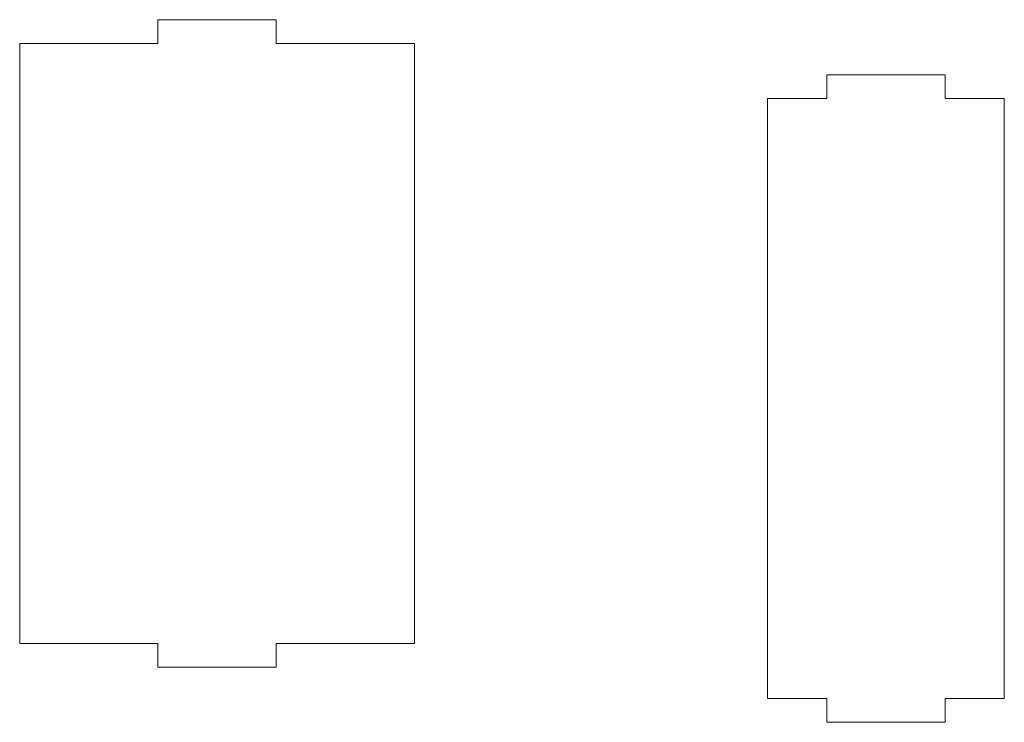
# Model space of a CAD drawing. Header units: millimetres. Extents: x -427 to 344, y -325 to 221.
# Tile 4 of 14: x -76 to 17, y -99 to -33. Entities that reach past the tile are written whole.
import ezdxf

# ---------------------------------------------------------------- set-up
doc = ezdxf.new("R2010")
doc.units = ezdxf.units.MM
doc.header["$MEASUREMENT"] = 0
doc.layers.add('Layer 1', color=7, linetype='Continuous')

msp = doc.modelspace()

# ---------------------------------------------------------------- linework, layer by layer
at = {"layer": 'Layer 1', "lineweight": 9}
for points in [[(-63.2099, -34.864), (-63.2099, -34.864), (-63.2099, -32.615), (-63.2099, -32.615)], [(-63.2099, -32.615), (-63.2099, -32.615), (-51.9599, -32.615), (-51.9599, -32.615)], [(-51.9599, -32.615), (-51.9599, -32.615), (-51.9599, -34.864), (-51.9599, -34.864)], [(-76.3349, -34.864), (-76.3349, -34.864), (-63.2099, -34.864), (-63.2099, -34.864)], [(-76.3349, -34.864), (-76.3349, -34.864), (-76.3349, -91.865), (-76.3349, -91.865)], [(-51.9599, -34.864), (-51.9599, -34.864), (-38.8369, -34.864), (-38.8369, -34.864)], [(-38.8369, -34.864), (-38.8369, -34.864), (-38.8369, -91.865), (-38.8369, -91.865)], [(0.3431, -40.09), (0.3431, -40.09), (0.3431, -37.839), (0.3431, -37.839)], [(0.3431, -37.839), (0.3431, -37.839), (11.5931, -37.839), (11.5931, -37.839)], [(11.5931, -37.839), (11.5931, -37.839), (11.5931, -40.09), (11.5931, -40.09)], [(-5.2809, -40.09), (-5.2809, -40.09), (0.3431, -40.09), (0.3431, -40.09)], [(-5.2809, -40.09), (-5.2809, -40.09), (-5.2809, -97.09), (-5.2809, -97.09)], [(11.5931, -40.09), (11.5931, -40.09), (17.2201, -40.09), (17.2201, -40.09)], [(17.2201, -40.09), (17.2201, -40.09), (17.2201, -97.09), (17.2201, -97.09)], [(-76.3349, -91.865), (-76.3349, -91.865), (-63.2099, -91.865), (-63.2099, -91.865)], [(-63.2099, -94.114), (-63.2099, -94.114), (-63.2099, -91.865), (-63.2099, -91.865)], [(-51.9599, -91.865), (-51.9599, -91.865), (-38.8369, -91.865), (-38.8369, -91.865)], [(-51.9599, -91.865), (-51.9599, -91.865), (-51.9599, -94.114), (-51.9599, -94.114)], [(-51.9599, -94.114), (-51.9599, -94.114), (-63.2099, -94.114), (-63.2099, -94.114)], [(-5.2809, -97.09), (-5.2809, -97.09), (0.3431, -97.09), (0.3431, -97.09)], [(0.3431, -99.34), (0.3431, -99.34), (0.3431, -97.09), (0.3431, -97.09)], [(11.5931, -97.09), (11.5931, -97.09), (17.2201, -97.09), (17.2201, -97.09)], [(11.5931, -97.09), (11.5931, -97.09), (11.5931, -99.34), (11.5931, -99.34)], [(11.5931, -99.34), (11.5931, -99.34), (0.3431, -99.34), (0.3431, -99.34)]]:
    msp.add_open_spline(points, degree=3, dxfattribs=at)

doc.saveas('drawing.dxf')
